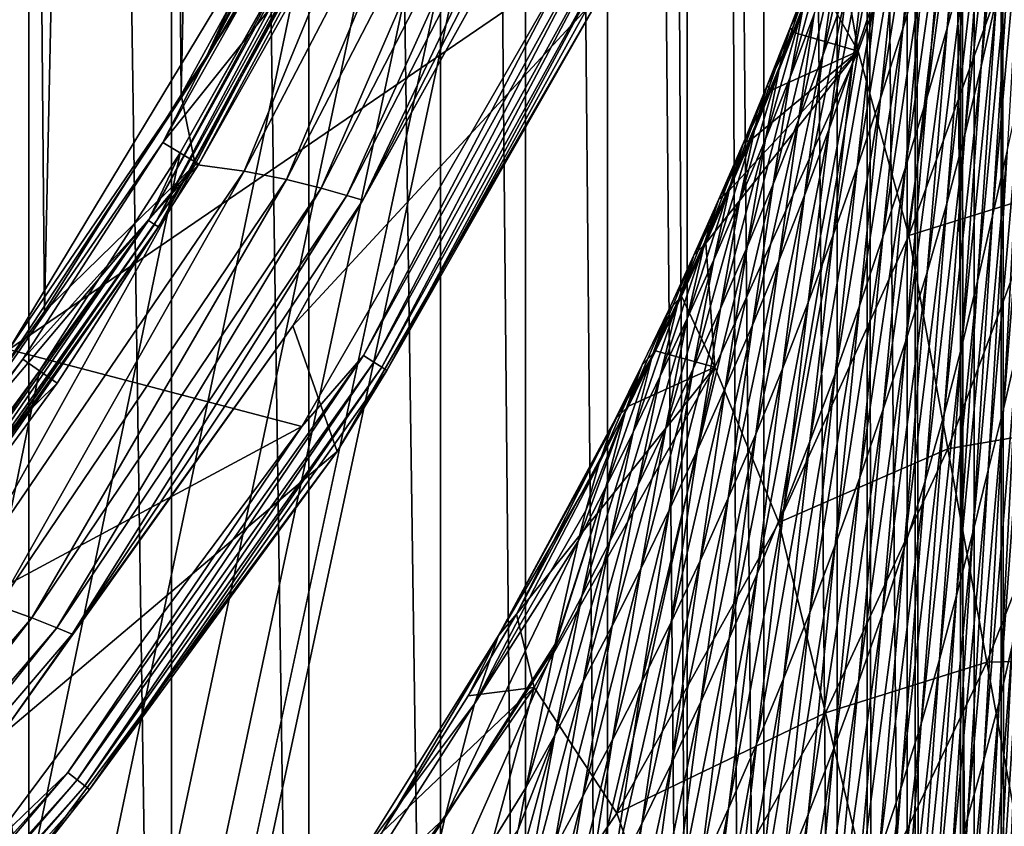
# Model space of a CAD drawing. Header units: metres. Extents: x -23 to 23, y -199 to 23.
# Tile 84 of 112: x 16.28 to 20.84, y -13.41 to -9.67. Entities that reach past the tile are written whole.
import ezdxf

# ---------------------------------------------------------------- set-up
doc = ezdxf.new("R2010")
doc.units = ezdxf.units.M
doc.layers.add('solid_509541_180_SW0001', color=7, linetype='CONTINUOUS')

msp = doc.modelspace()

# ---------------------------------------------------------------- linework, layer by layer
at = {"layer": 'solid_509541_180_SW0001'}
for points in [[(15.647359, 22.543423), (16.324322, -22.289356), (15.646048, -22.543863)], [(16.325026, 22.289072), (16.324322, -22.289356), (15.647359, 22.543423)], [(16.325026, 22.289072), (16.9846, -21.991119), (16.324322, -22.289356)], [(16.985275, 21.990782), (16.9846, -21.991119), (16.325026, 22.289072)], [(16.985275, 21.990782), (17.620903, -21.651779), (16.9846, -21.991119)], [(17.621748, 21.651287), (17.620903, -21.651779), (16.985275, 21.990782)], [(17.621748, 21.651287), (18.231302, -21.272396), (17.620903, -21.651779)], [(18.232214, 21.271791), (18.231302, -21.272396), (17.621748, 21.651287)], [(18.232214, 21.271791), (18.62468, -20.997019), (18.231302, -21.272396)], [(18.625443, 20.996466), (18.62468, -20.997019), (18.232214, 21.271791)], [(18.625443, 20.996466), (19.00584, -20.704641), (18.62468, -20.997019)], [(19.006542, 20.704075), (19.00584, -20.704641), (18.625443, 20.996466)], [(19.006542, 20.704075), (19.374756, -20.395285), (19.00584, -20.704641)], [(19.375515, 20.394615), (19.374756, -20.395285), (19.006542, 20.704075)], [(19.375515, 20.394615), (19.729403, -20.07045), (19.374756, -20.395285)], [(19.730179, 20.069708), (19.729403, -20.07045), (19.375515, 20.394615)], [(19.730179, 20.069708), (20.069681, -19.730207), (19.729403, -20.07045)], [(20.070425, 19.729429), (20.069681, -19.730207), (19.730179, 20.069708)], [(20.070425, 19.729429), (20.394588, -19.375546), (20.069681, -19.730207)], [(20.395264, 19.374781), (20.394588, -19.375546), (20.070425, 19.729429)], [(20.395264, 19.374781), (20.70405, -19.006573), (20.394588, -19.375546)], [(20.704624, 19.005861), (20.70405, -19.006573), (20.395264, 19.374781)], [(20.704624, 19.005861), (20.996441, -18.625477), (20.70405, -19.006573)], [(20.997004, 18.624701), (20.996441, -18.625477), (20.704624, 19.005861)], [(15.704971, -11.991738, 298.149994), (16.396692, -11.027067, 298.149994), (16.201288, 11.312209, 298.149994)], [(16.396692, -11.027067, 298.149994), (16.851332, 10.318944, 298.149994), (16.201288, 11.312209, 298.149994)], [(16.396692, -11.027067, 298.149994), (17.029188, -10.022691, 298.149994), (16.851332, 10.318944, 298.149994)], [(17.029188, -10.022691, 298.149994), (17.440552, 9.288432, 298.149994), (16.851332, 10.318944, 298.149994)], [(17.029188, -10.022691, 298.149994), (17.600216, -8.982201, 298.149994), (17.440552, 9.288432, 298.149994)], [(19.568743, -3.586129, 243), (20.209421, -189, 243), (20.209421, 0, 243)], [(20.430847, -189, 242.975174), (20.209421, 0, 243), (20.209421, -189, 243)], [(20.430622, 0, 242.975235), (20.209421, 0, 243), (20.430847, -189, 242.975174)], [(20.430622, 0, 242.975235), (20.430847, -189, 242.975174), (20.640865, -189, 242.902145)], [(20.430622, 0, 242.975235), (20.640865, -189, 242.902145), (20.640865, 0, 242.902145)], [(20.640865, 0, 242.902145), (20.640865, -189, 242.902145), (20.829733, -189, 242.784348)], [(20.640865, 0, 242.902145), (20.829733, -189, 242.784348), (20.829733, 0, 242.784348)], [(20.829733, 0, 242.784348), (20.829733, -189, 242.784348), (20.987867, -189, 242.627716)], [(20.829733, 0, 242.784348), (20.987867, -189, 242.627716), (20.987867, 0, 242.627716)], [(20.209421, -189, 243), (19.568743, -3.586129, 243), (19.316486, -4.761213, 243)], [(19.316486, -4.761213, 243), (18.993776, -5.918785, 243), (-20.209421, -189, 243)], [(19.316486, -4.761213, 243), (-20.209421, -189, 243), (20.209421, -189, 243)], [(18.993776, -5.918785, 243), (18.601791, -7.054702, 243), (-20.209421, -189, 243)], [(18.601791, -7.054702, 243), (18.141941, -8.164902, 243), (-20.209421, -189, 243)], [(17.126402, -9.887933, 246.983429), (18.055918, -8.126308, 246.809937), (18.158518, -7.83282, 246.983429)], [(17.126402, -9.887933, 246.983429), (18.158518, -7.83282, 246.983429), (17.462526, -9.164993, 247.149994)], [(18.141941, -8.164902, 243), (17.615858, -9.2454, 243), (-20.209421, -189, 243)], [(17.126402, -9.887933, 246.983429), (17.532322, -9.201672, 246.809937), (18.055918, -8.126308, 246.809937)], [(18.18923, -8.269747, 298.125244), (17.600216, -8.982201, 298.149994), (17.029188, -10.022691, 298.149994)], [(17.094345, -10.345057, 298.125244), (18.18923, -8.269747, 298.125244), (17.029188, -10.022691, 298.149994)], [(17.320938, -10.376623, 298.052094), (18.18923, -8.269747, 298.125244), (17.094345, -10.345057, 298.125244)], [(17.320938, -10.376623, 298.052094), (18.415905, -8.279109, 298.052094), (18.18923, -8.269747, 298.125244)], [(17.517746, -10.415633, 297.934174), (18.415905, -8.279109, 298.052094), (17.320938, -10.376623, 298.052094)], [(17.517746, -10.415633, 297.934174), (18.614393, -8.298263, 297.934174), (18.415905, -8.279109, 298.052094)], [(17.678328, -10.45499, 297.777344), (18.614393, -8.298263, 297.934174), (17.517746, -10.415633, 297.934174)], [(17.678328, -10.45499, 297.777344), (18.777388, -8.321045, 297.777344), (18.614393, -8.298263, 297.934174)], [(17.797354, -10.488543, 297.589386), (18.777388, -8.321045, 297.777344), (17.678328, -10.45499, 297.777344)], [(17.797354, -10.488543, 297.589386), (18.898806, -8.342092, 297.589386), (18.777388, -8.321045, 297.777344)], [(17.870941, -10.511338, 297.379608), (18.898806, -8.342092, 297.589386), (17.797354, -10.488543, 297.589386)], [(17.870941, -10.511338, 297.379608), (18.974152, -8.357054, 297.379608), (18.898806, -8.342092, 297.589386)], [(17.870941, -10.511338, 297.379608), (18.68404, -9.048323, 297.15979), (18.974152, -8.357054, 297.379608)], [(20.063068, -9.217586, 206.951324), (20.16666, -9.821333, 192.516052), (20.66922, -8.426105, 192.516052)], [(20.66922, -8.426105, 192.516052), (20.16666, -9.821333, 192.516052), (20.401419, -10.675209, 168.448547)], [(20.66922, -8.426105, 192.516052), (20.401419, -10.675209, 168.448547), (20.86521, -9.400606, 168.448547)], [(20.739868, -8.418518, 222.643127), (20.665791, -9.390753, 224.337845), (20.578901, -9.714425, 223.939621)], [(20.657341, -8.744489, 222.244431), (20.739868, -8.418518, 222.643127), (20.578901, -9.714425, 223.939621)], [(20.882803, -8.424393, 225.526581), (20.807474, -9.576044, 227.10762), (20.737823, -9.890887, 226.713516)], [(20.817152, -8.744923, 225.131073), (20.882803, -8.424393, 225.526581), (20.737823, -9.890887, 226.713516)], [(20.54607, -8.593714, 219.653198), (20.473642, -9.394614, 221.444016), (20.374187, -9.717782, 221.042572)], [(20.451416, -8.915945, 219.25209), (20.54607, -8.593714, 219.653198), (20.374187, -9.717782, 221.042572)], [(17.959932, -8.649048, 243.008087), (16.878618, -10.605539, 243.008087), (17.615858, -9.2454, 243)], [(16.906654, -10.623155, 243.031128), (16.878618, -10.605539, 243.008087), (17.959932, -8.649048, 243.008087)], [(17.989763, -8.663414, 243.031128), (16.906654, -10.623155, 243.031128), (17.959932, -8.649048, 243.008087)], [(16.924696, -10.634492, 243.065384), (16.906654, -10.623155, 243.031128), (17.989763, -8.663414, 243.031128)], [(18.008963, -8.67266, 243.065384), (16.924696, -10.634492, 243.065384), (17.989763, -8.663414, 243.031128)], [(18.008963, -8.67266, 243.065384), (17.110907, -10.343904, 243.10524), (16.924696, -10.634492, 243.065384)], [(18.008963, -8.67266, 243.065384), (17.704237, -9.291901, 243.10524), (17.110907, -10.343904, 243.10524)], [(20.657341, -8.744489, 222.244431), (20.578901, -9.714425, 223.939621), (20.485243, -10.037756, 223.540329)], [(20.568293, -9.070017, 221.844681), (20.657341, -8.744489, 222.244431), (20.485243, -10.037756, 223.540329)], [(20.817152, -8.744923, 225.131073), (20.737823, -9.890887, 226.713516), (20.661709, -10.207821, 226.318787)], [(20.745197, -9.067343, 224.734955), (20.817152, -8.744923, 225.131073), (20.661709, -10.207821, 226.318787)], [(20.320213, -8.915482, 216.577957), (20.249702, -9.554305, 218.448059), (20.142958, -9.869386, 218.045197)], [(20.218462, -9.226944, 216.176163), (20.320213, -8.915482, 216.577957), (20.142958, -9.869386, 218.045197)], [(20.451416, -8.915945, 219.25209), (20.374187, -9.717782, 221.042572), (20.270441, -10.038982, 220.640427)], [(20.352549, -9.236312, 218.850357), (20.451416, -8.915945, 219.25209), (20.270441, -10.038982, 220.640427)], [(20.935549, -8.956626, 227.896027), (20.857595, -10.284081, 229.347382), (20.790339, -10.583244, 228.955566)], [(20.872768, -9.264321, 227.501633), (20.935549, -8.956626, 227.896027), (20.790339, -10.583244, 228.955566)], [(18.987925, -9.536094, 247.351959), (18.68404, -9.048323, 297.15979), (17.547384, -11.093006, 297.15979)], [(17.870941, -10.511338, 297.379608), (17.547384, -11.093006, 297.15979), (18.68404, -9.048323, 297.15979)], [(20.176048, -9.055577, 213.838791), (20.112869, -9.535294, 215.773895), (20.003414, -9.840032, 215.371155)], [(20.07181, -9.354305, 213.437561), (20.176048, -9.055577, 213.838791), (20.003414, -9.840032, 215.371155)], [(20.568293, -9.070017, 221.844681), (20.485243, -10.037756, 223.540329), (20.385815, -10.360193, 223.140076)], [(20.473642, -9.394614, 221.444016), (20.568293, -9.070017, 221.844681), (20.385815, -10.360193, 223.140076)], [(20.745197, -9.067343, 224.734955), (20.661709, -10.207821, 226.318787), (20.577913, -10.525914, 225.923065)], [(20.665791, -9.390753, 224.337845), (20.745197, -9.067343, 224.734955), (20.577913, -10.525914, 225.923065)], [(16.230526, -11.203001, 247.149994), (17.462526, -9.164993, 247.149994), (18.812983, -9.438797, 247.149994)], [(17.126402, -9.887933, 246.983429), (17.462526, -9.164993, 247.149994), (16.230526, -11.203001, 247.149994)], [(17.874369, -11.231211, 247.159851), (18.812983, -9.438797, 247.149994), (19.019476, -9.159297, 247.159851)], [(17.874369, -11.231211, 247.159851), (19.019476, -9.159297, 247.159851), (17.921864, -11.261054, 247.188583)], [(19.019476, -9.159297, 247.159851), (19.070013, -9.183635, 247.188583), (17.921864, -11.261054, 247.188583)], [(17.532322, -9.201672, 246.809937), (16.944752, -10.24346, 246.809937), (17.704237, -9.291901, 243.10524)], [(17.126402, -9.887933, 246.983429), (16.944752, -10.24346, 246.809937), (17.532322, -9.201672, 246.809937)], [(17.921864, -11.261054, 247.188583), (19.070013, -9.183635, 247.188583), (17.959431, -11.284658, 247.233353)], [(19.070013, -9.183635, 247.188583), (19.109987, -9.202885, 247.233353), (17.959431, -11.284658, 247.233353)], [(17.959431, -11.284658, 247.233353), (19.109987, -9.202885, 247.233353), (17.983337, -11.29968, 247.289688)], [(19.109987, -9.202885, 247.233353), (19.135426, -9.215136, 247.289688), (17.983337, -11.29968, 247.289688)], [(17.983337, -11.29968, 247.289688), (19.135426, -9.215136, 247.289688), (18.987925, -9.536094, 247.351959)], [(17.615858, -9.2454, 243), (17.025412, -10.292294, 243), (-20.209421, -189, 243)], [(16.878618, -10.605539, 243.008087), (17.025412, -10.292294, 243), (17.615858, -9.2454, 243)], [(20.063068, -9.217586, 206.951324), (19.969549, -9.472101, 206.559601), (20.16666, -9.821333, 192.516052)], [(20.218462, -9.226944, 216.176163), (20.142958, -9.869386, 218.045197), (20.03231, -10.180995, 217.641785)], [(20.112869, -9.535294, 215.773895), (20.218462, -9.226944, 216.176163), (20.03231, -10.180995, 217.641785)], [(20.352549, -9.236312, 218.850357), (20.270441, -10.038982, 220.640427), (20.162664, -10.35764, 220.23764)], [(20.249702, -9.554305, 218.448059), (20.352549, -9.236312, 218.850357), (20.162664, -10.35764, 220.23764)], [(16.944752, -10.24346, 246.809937), (17.110907, -10.343904, 243.10524), (17.704237, -9.291901, 243.10524)], [(20.872768, -9.264321, 227.501633), (20.790339, -10.583244, 228.955566), (20.720613, -10.886606, 228.564102)], [(20.807474, -9.576044, 227.10762), (20.872768, -9.264321, 227.501633), (20.720613, -10.886606, 228.564102)], [(20.019518, -9.324356, 211.049698), (19.96381, -9.649515, 213.035919), (19.852139, -9.940798, 212.633896)], [(19.913385, -9.607818, 210.649399), (20.019518, -9.324356, 211.049698), (19.852139, -9.940798, 212.633896)], [(20.07181, -9.354305, 213.437561), (20.003414, -9.840032, 215.371155), (19.890112, -10.140659, 214.967926)], [(19.96381, -9.649515, 213.035919), (20.07181, -9.354305, 213.437561), (19.890112, -10.140659, 214.967926)], [(20.473642, -9.394614, 221.444016), (20.385815, -10.360193, 223.140076), (20.28149, -10.681177, 222.738998)], [(20.374187, -9.717782, 221.042572), (20.473642, -9.394614, 221.444016), (20.28149, -10.681177, 222.738998)], [(20.665791, -9.390753, 224.337845), (20.577913, -10.525914, 225.923065), (20.486418, -10.844396, 225.52623)], [(20.578901, -9.714425, 223.939621), (20.665791, -9.390753, 224.337845), (20.486418, -10.844396, 225.52623)], [(16.230526, -11.203001, 247.149994), (18.812983, -9.438797, 247.149994), (17.589468, -11.559834, 247.149994)], [(17.874369, -11.231211, 247.159851), (17.589468, -11.559834, 247.149994), (18.812983, -9.438797, 247.149994)], [(19.803812, -9.887843, 210.24881), (19.852272, -9.712437, 208.224457), (19.956068, -9.44238, 208.623383)], [(19.803812, -9.887843, 210.24881), (19.956068, -9.44238, 208.623383), (19.913385, -9.607818, 210.649399)], [(19.956068, -9.44238, 208.623383), (19.852272, -9.712437, 208.224457), (19.969549, -9.472101, 206.559601)], [(20.86521, -9.400606, 168.448547), (20.401419, -10.675209, 168.448547), (21.028233, -10.479812, 144.381027)], [(19.852272, -9.712437, 208.224457), (19.869362, -9.734223, 206.154068), (19.969549, -9.472101, 206.559601)], [(19.969549, -9.472101, 206.559601), (19.869362, -9.734223, 206.154068), (20.16666, -9.821333, 192.516052)], [(17.752462, -11.675978, 247.351959), (18.987925, -9.536094, 247.351959), (17.547384, -11.093006, 297.15979)], [(17.983337, -11.29968, 247.289688), (18.987925, -9.536094, 247.351959), (17.752462, -11.675978, 247.351959)], [(20.112869, -9.535294, 215.773895), (20.03231, -10.180995, 217.641785), (19.917738, -10.488567, 217.237839)], [(20.003414, -9.840032, 215.371155), (20.112869, -9.535294, 215.773895), (19.917738, -10.488567, 217.237839)], [(20.249702, -9.554305, 218.448059), (20.162664, -10.35764, 220.23764), (20.050953, -10.673154, 219.834244)], [(20.142958, -9.869386, 218.045197), (20.249702, -9.554305, 218.448059), (20.050953, -10.673154, 219.834244)], [(20.807474, -9.576044, 227.10762), (20.720613, -10.886606, 228.564102), (20.646505, -11.193245, 228.172501)], [(20.737823, -9.890887, 226.713516), (20.807474, -9.576044, 227.10762), (20.646505, -11.193245, 228.172501)], [(19.913385, -9.607818, 210.649399), (19.852139, -9.940798, 212.633896), (19.737001, -10.227763, 212.231491)], [(19.803812, -9.887843, 210.24881), (19.913385, -9.607818, 210.649399), (19.737001, -10.227763, 212.231491)], [(19.96381, -9.649515, 213.035919), (19.890112, -10.140659, 214.967926), (19.773077, -10.436688, 214.56424)], [(19.852139, -9.940798, 212.633896), (19.96381, -9.649515, 213.035919), (19.773077, -10.436688, 214.56424)], [(19.691036, -10.16416, 209.847977), (19.745203, -9.979905, 207.825333), (19.852272, -9.712437, 208.224457)], [(19.691036, -10.16416, 209.847977), (19.852272, -9.712437, 208.224457), (19.803812, -9.887843, 210.24881)], [(19.852272, -9.712437, 208.224457), (19.745203, -9.979905, 207.825333), (19.869362, -9.734223, 206.154068)], [(20.374187, -9.717782, 221.042572), (20.28149, -10.681177, 222.738998), (20.172825, -11.000114, 222.337173)], [(20.270441, -10.038982, 220.640427), (20.374187, -9.717782, 221.042572), (20.172825, -11.000114, 222.337173)], [(20.578901, -9.714425, 223.939621), (20.486418, -10.844396, 225.52623), (20.38798, -11.162616, 225.128296)], [(20.485243, -10.037756, 223.540329), (20.578901, -9.714425, 223.939621), (20.38798, -11.162616, 225.128296)], [(20.982817, -9.700043, 230.131943), (20.90517, -11.199332, 231.437012), (20.840061, -11.478061, 231.04866)], [(20.922634, -9.989681, 229.739655), (20.982817, -9.700043, 230.131943), (20.840061, -11.478061, 231.04866)], [(19.745203, -9.979905, 207.825333), (19.762423, -10.003062, 205.735794), (19.869362, -9.734223, 206.154068)], [(19.869362, -9.734223, 206.154068), (19.762423, -10.003062, 205.735794), (20.16666, -9.821333, 192.516052)], [(19.460478, -10.709441, 204.625229), (19.502872, -11.284593, 192.516052), (20.16666, -9.821333, 192.516052)], [(19.567114, -10.468124, 205.0065), (19.460478, -10.709441, 204.625229), (20.16666, -9.821333, 192.516052)], [(20.16666, -9.821333, 192.516052), (19.502872, -11.284593, 192.516052), (19.799471, -12.004481, 168.448547)], [(19.667633, -10.232718, 205.376572), (19.567114, -10.468124, 205.0065), (20.16666, -9.821333, 192.516052)], [(19.762423, -10.003062, 205.735794), (19.667633, -10.232718, 205.376572), (20.16666, -9.821333, 192.516052)], [(20.003414, -9.840032, 215.371155), (19.917738, -10.488567, 217.237839), (19.799267, -10.791534, 216.833344)], [(19.890112, -10.140659, 214.967926), (20.003414, -9.840032, 215.371155), (19.799267, -10.791534, 216.833344)], [(20.16666, -9.821333, 192.516052), (19.799471, -12.004481, 168.448547), (20.401419, -10.675209, 168.448547)], [(15.86268, -11.809328, 246.983429), (16.944752, -10.24346, 246.809937), (17.126402, -9.887933, 246.983429)], [(15.86268, -11.809328, 246.983429), (17.126402, -9.887933, 246.983429), (16.230526, -11.203001, 247.149994)], [(19.803812, -9.887843, 210.24881), (19.737001, -10.227763, 212.231491), (19.618744, -10.51005, 211.828812)], [(19.691036, -10.16416, 209.847977), (19.803812, -9.887843, 210.24881), (19.618744, -10.51005, 211.828812)], [(20.142958, -9.869386, 218.045197), (20.050953, -10.673154, 219.834244), (19.93531, -10.984908, 219.430222)], [(20.03231, -10.180995, 217.641785), (20.142958, -9.869386, 218.045197), (19.93531, -10.984908, 219.430222)], [(20.737823, -9.890887, 226.713516), (20.646505, -11.193245, 228.172501), (20.565832, -11.502115, 227.780273)], [(20.661709, -10.207821, 226.318787), (20.737823, -9.890887, 226.713516), (20.565832, -11.502115, 227.780273)], [(19.852139, -9.940798, 212.633896), (19.773077, -10.436688, 214.56424), (19.652578, -10.72765, 214.160141)], [(19.737001, -10.227763, 212.231491), (19.852139, -9.940798, 212.633896), (19.652578, -10.72765, 214.160141)], [(19.575365, -10.436527, 209.446976), (19.635014, -10.244643, 207.426102), (19.745203, -9.979905, 207.825333)], [(19.575365, -10.436527, 209.446976), (19.745203, -9.979905, 207.825333), (19.691036, -10.16416, 209.847977)], [(19.745203, -9.979905, 207.825333), (19.635014, -10.244643, 207.426102), (19.762423, -10.003062, 205.735794)], [(20.922634, -9.989681, 229.739655), (20.840061, -11.478061, 231.04866), (20.770063, -11.761701, 230.660324)], [(20.857595, -10.284081, 229.347382), (20.922634, -9.989681, 229.739655), (20.770063, -11.761701, 230.660324)], [(17.094345, -10.345057, 298.125244), (17.029188, -10.022691, 298.149994), (16.396692, -11.027067, 298.149994)], [(19.635014, -10.244643, 207.426102), (19.667633, -10.232718, 205.376572), (19.762423, -10.003062, 205.735794)], [(20.485243, -10.037756, 223.540329), (20.38798, -11.162616, 225.128296), (20.283663, -11.479972, 224.729401)], [(20.385815, -10.360193, 223.140076), (20.485243, -10.037756, 223.540329), (20.283663, -11.479972, 224.729401)], [(20.270441, -10.038982, 220.640427), (20.172825, -11.000114, 222.337173), (20.060112, -11.316377, 221.934662)], [(20.162664, -10.35764, 220.23764), (20.270441, -10.038982, 220.640427), (20.060112, -11.316377, 221.934662)], [(19.691036, -10.16416, 209.847977), (19.618744, -10.51005, 211.828812), (19.49781, -10.787332, 211.425949)], [(19.575365, -10.436527, 209.446976), (19.691036, -10.16416, 209.847977), (19.49781, -10.787332, 211.425949)], [(19.890112, -10.140659, 214.967926), (19.799267, -10.791534, 216.833344), (19.677034, -11.089341, 216.42836)], [(19.773077, -10.436688, 214.56424), (19.890112, -10.140659, 214.967926), (19.677034, -11.089341, 216.42836)], [(20.03231, -10.180995, 217.641785), (19.93531, -10.984908, 219.430222), (19.815712, -11.292277, 219.02562)], [(19.917738, -10.488567, 217.237839), (20.03231, -10.180995, 217.641785), (19.815712, -11.292277, 219.02562)], [(20.661709, -10.207821, 226.318787), (20.565832, -11.502115, 227.780273), (20.477337, -11.812265, 227.38707)], [(20.577913, -10.525914, 225.923065), (20.661709, -10.207821, 226.318787), (20.477337, -11.812265, 227.38707)], [(15.86268, -11.809328, 246.983429), (16.295351, -11.247869, 246.809937), (16.944752, -10.24346, 246.809937)], [(16.944752, -10.24346, 246.809937), (16.295351, -11.247869, 246.809937), (17.110907, -10.343904, 243.10524)], [(19.457146, -10.704739, 209.045929), (19.521877, -10.506536, 207.026825), (19.635014, -10.244643, 207.426102)], [(19.457146, -10.704739, 209.045929), (19.635014, -10.244643, 207.426102), (19.575365, -10.436527, 209.446976)], [(19.521877, -10.506536, 207.026825), (19.567114, -10.468124, 205.0065), (19.667633, -10.232718, 205.376572)], [(19.635014, -10.244643, 207.426102), (19.521877, -10.506536, 207.026825), (19.667633, -10.232718, 205.376572)], [(19.737001, -10.227763, 212.231491), (19.652578, -10.72765, 214.160141), (19.529053, -11.013105, 213.755753)], [(19.618744, -10.51005, 211.828812), (19.737001, -10.227763, 212.231491), (19.529053, -11.013105, 213.755753)], [(17.025412, -10.292294, 243), (16.372877, -11.301532, 243), (-20.209421, -189, 243)], [(16.878618, -10.605539, 243.008087), (16.372877, -11.301532, 243), (17.025412, -10.292294, 243)], [(20.857595, -10.284081, 229.347382), (20.770063, -11.761701, 230.660324), (20.697889, -12.050215, 230.272385)], [(20.790339, -10.583244, 228.955566), (20.857595, -10.284081, 229.347382), (20.697889, -12.050215, 230.272385)], [(17.094345, -10.345057, 298.125244), (16.396692, -11.027067, 298.149994), (15.704971, -11.991738, 298.149994)], [(15.763719, -12.277702, 298.125244), (17.094345, -10.345057, 298.125244), (15.704971, -11.991738, 298.149994)], [(15.988114, -12.331642, 298.052094), (17.094345, -10.345057, 298.125244), (15.763719, -12.277702, 298.125244)], [(15.988114, -12.331642, 298.052094), (17.320938, -10.376623, 298.052094), (17.094345, -10.345057, 298.125244)], [(16.295351, -11.247869, 246.809937), (16.455139, -11.358162, 243.10524), (17.110907, -10.343904, 243.10524)], [(16.924696, -10.634492, 243.065384), (17.110907, -10.343904, 243.10524), (16.455139, -11.358162, 243.10524)], [(20.162664, -10.35764, 220.23764), (20.060112, -11.316377, 221.934662), (19.943459, -11.629314, 221.531479)], [(20.050953, -10.673154, 219.834244), (20.162664, -10.35764, 220.23764), (19.943459, -11.629314, 221.531479)], [(16.181293, -12.390422, 297.934174), (17.320938, -10.376623, 298.052094), (15.988114, -12.331642, 298.052094)], [(16.181293, -12.390422, 297.934174), (17.517746, -10.415633, 297.934174), (17.320938, -10.376623, 298.052094)], [(20.385815, -10.360193, 223.140076), (20.283663, -11.479972, 224.729401), (20.174398, -11.795859, 224.329636)], [(20.28149, -10.681177, 222.738998), (20.385815, -10.360193, 223.140076), (20.174398, -11.795859, 224.329636)], [(16.337803, -12.446135, 297.777344), (17.517746, -10.415633, 297.934174), (16.181293, -12.390422, 297.934174)], [(16.337803, -12.446135, 297.777344), (17.678328, -10.45499, 297.777344), (17.517746, -10.415633, 297.934174)], [(19.575365, -10.436527, 209.446976), (19.49781, -10.787332, 211.425949), (19.374699, -11.05932, 211.023041)], [(19.457146, -10.704739, 209.045929), (19.575365, -10.436527, 209.446976), (19.374699, -11.05932, 211.023041)], [(19.773077, -10.436688, 214.56424), (19.677034, -11.089341, 216.42836), (19.551363, -11.381455, 216.022949)], [(19.652578, -10.72765, 214.160141), (19.773077, -10.436688, 214.56424), (19.551363, -11.381455, 216.022949)], [(16.453165, -12.491943, 297.589386), (17.678328, -10.45499, 297.777344), (16.337803, -12.446135, 297.777344)], [(16.453165, -12.491943, 297.589386), (17.797354, -10.488543, 297.589386), (17.678328, -10.45499, 297.777344)], [(16.524189, -12.522377, 297.379608), (17.797354, -10.488543, 297.589386), (16.453165, -12.491943, 297.589386)], [(16.524189, -12.522377, 297.379608), (17.870941, -10.511338, 297.379608), (17.797354, -10.488543, 297.589386)], [(19.405977, -10.765488, 206.627579), (19.460478, -10.709441, 204.625229), (19.567114, -10.468124, 205.0065)], [(19.521877, -10.506536, 207.026825), (19.405977, -10.765488, 206.627579), (19.567114, -10.468124, 205.0065)], [(19.917738, -10.488567, 217.237839), (19.815712, -11.292277, 219.02562), (19.692194, -11.59464, 218.620453)], [(19.799267, -10.791534, 216.833344), (19.917738, -10.488567, 217.237839), (19.692194, -11.59464, 218.620453)], [(20.401419, -10.675209, 168.448547), (20.582565, -11.663239, 144.381027), (21.028233, -10.479812, 144.381027)], [(21.028233, -10.479812, 144.381027), (20.582565, -11.663239, 144.381027), (21.191256, -11.559017, 120.313515)], [(16.524189, -12.522377, 297.379608), (17.547384, -11.093006, 297.15979), (17.870941, -10.511338, 297.379608)], [(19.336735, -10.968618, 208.644913), (19.405977, -10.765488, 206.627579), (19.521877, -10.506536, 207.026825)], [(19.336735, -10.968618, 208.644913), (19.521877, -10.506536, 207.026825), (19.457146, -10.704739, 209.045929)], [(19.618744, -10.51005, 211.828812), (19.529053, -11.013105, 213.755753), (19.403063, -11.292655, 213.351181)], [(19.49781, -10.787332, 211.425949), (19.618744, -10.51005, 211.828812), (19.403063, -11.292655, 213.351181)], [(20.577913, -10.525914, 225.923065), (20.477337, -11.812265, 227.38707), (20.381002, -12.122899, 226.992737)], [(20.486418, -10.844396, 225.52623), (20.577913, -10.525914, 225.923065), (20.381002, -12.122899, 226.992737)], [(20.790339, -10.583244, 228.955566), (20.697889, -12.050215, 230.272385), (20.62328, -12.343019, 229.88475)], [(20.720613, -10.886606, 228.564102), (20.790339, -10.583244, 228.955566), (20.62328, -12.343019, 229.88475)], [(16.878618, -10.605539, 243.008087), (15.585046, -12.428659, 243.008087), (16.372877, -11.301532, 243)], [(15.610932, -12.449303, 243.031128), (15.585046, -12.428659, 243.008087), (16.878618, -10.605539, 243.008087)], [(16.906654, -10.623155, 243.031128), (15.610932, -12.449303, 243.031128), (16.878618, -10.605539, 243.008087)], [(15.627592, -12.462589, 243.065384), (15.610932, -12.449303, 243.031128), (16.906654, -10.623155, 243.031128)], [(16.924696, -10.634492, 243.065384), (15.627592, -12.462589, 243.065384), (16.906654, -10.623155, 243.031128)], [(16.924696, -10.634492, 243.065384), (15.739328, -12.330976, 243.10524), (15.627592, -12.462589, 243.065384)], [(16.924696, -10.634492, 243.065384), (16.455139, -11.358162, 243.10524), (15.739328, -12.330976, 243.10524)], [(20.401419, -10.675209, 168.448547), (19.799471, -12.004481, 168.448547), (20.582565, -11.663239, 144.381027)], [(20.050953, -10.673154, 219.834244), (19.943459, -11.629314, 221.531479), (19.82287, -11.938265, 221.12767)], [(19.93531, -10.984908, 219.430222), (20.050953, -10.673154, 219.834244), (19.82287, -11.938265, 221.12767)], [(19.457146, -10.704739, 209.045929), (19.374699, -11.05932, 211.023041), (19.249924, -11.325769, 210.620193)], [(19.336735, -10.968618, 208.644913), (19.457146, -10.704739, 209.045929), (19.249924, -11.325769, 210.620193)], [(19.460478, -10.709441, 204.625229), (19.347618, -10.956182, 204.233398), (19.502872, -11.284593, 192.516052)], [(19.405977, -10.765488, 206.627579), (19.347618, -10.956182, 204.233398), (19.460478, -10.709441, 204.625229)], [(20.28149, -10.681177, 222.738998), (20.174398, -11.795859, 224.329636), (20.060778, -12.109642, 223.929108)], [(20.172825, -11.000114, 222.337173), (20.28149, -10.681177, 222.738998), (20.060778, -12.109642, 223.929108)], [(19.214462, -11.228027, 208.244049), (19.287477, -11.021431, 206.22847), (19.405977, -10.765488, 206.627579)], [(19.214462, -11.228027, 208.244049), (19.405977, -10.765488, 206.627579), (19.336735, -10.968618, 208.644913)], [(19.405977, -10.765488, 206.627579), (19.287477, -11.021431, 206.22847), (19.347618, -10.956182, 204.233398)], [(19.652578, -10.72765, 214.160141), (19.551363, -11.381455, 216.022949), (19.422768, -11.667374, 215.617233)], [(19.529053, -11.013105, 213.755753), (19.652578, -10.72765, 214.160141), (19.422768, -11.667374, 215.617233)], [(19.49781, -10.787332, 211.425949), (19.403063, -11.292655, 213.351181), (19.275244, -11.565941, 212.946579)], [(19.374699, -11.05932, 211.023041), (19.49781, -10.787332, 211.425949), (19.275244, -11.565941, 212.946579)], [(19.799267, -10.791534, 216.833344), (19.692194, -11.59464, 218.620453), (19.564917, -11.891389, 218.214783)], [(19.677034, -11.089341, 216.42836), (19.799267, -10.791534, 216.833344), (19.564917, -11.891389, 218.214783)], [(20.486418, -10.844396, 225.52623), (20.381002, -12.122899, 226.992737), (20.277622, -12.43333, 226.597321)], [(20.38798, -11.162616, 225.128296), (20.486418, -10.844396, 225.52623), (20.277622, -12.43333, 226.597321)], [(20.720613, -10.886606, 228.564102), (20.62328, -12.343019, 229.88475), (20.544291, -12.639188, 229.496979)], [(20.646505, -11.193245, 228.172501), (20.720613, -10.886606, 228.564102), (20.544291, -12.639188, 229.496979)], [(20.960323, -10.925116, 231.824509), (20.880255, -12.575999, 232.972412), (20.819807, -12.837525, 232.590317)], [(20.90517, -11.199332, 231.437012), (20.960323, -10.925116, 231.824509), (20.819807, -12.837525, 232.590317)], [(19.336735, -10.968618, 208.644913), (19.249924, -11.325769, 210.620193), (19.123959, -11.586481, 210.217545)], [(19.214462, -11.228027, 208.244049), (19.336735, -10.968618, 208.644913), (19.123959, -11.586481, 210.217545)], [(19.347618, -10.956182, 204.233398), (19.228256, -11.208243, 203.8311), (19.502872, -11.284593, 192.516052)], [(19.287477, -11.021431, 206.22847), (19.228256, -11.208243, 203.8311), (19.347618, -10.956182, 204.233398)], [(19.93531, -10.984908, 219.430222), (19.82287, -11.938265, 221.12767), (19.69833, -12.242559, 220.723236)], [(19.815712, -11.292277, 219.02562), (19.93531, -10.984908, 219.430222), (19.69833, -12.242559, 220.723236)], [(19.090609, -11.482865, 207.84343), (19.166523, -11.274316, 205.829529), (19.287477, -11.021431, 206.22847)], [(19.090609, -11.482865, 207.84343), (19.287477, -11.021431, 206.22847), (19.214462, -11.228027, 208.244049)], [(19.287477, -11.021431, 206.22847), (19.166523, -11.274316, 205.829529), (19.228256, -11.208243, 203.8311)], [(19.529053, -11.013105, 213.755753), (19.422768, -11.667374, 215.617233), (19.291918, -11.946633, 215.211365)], [(19.403063, -11.292655, 213.351181), (19.529053, -11.013105, 213.755753), (19.291918, -11.946633, 215.211365)], [(20.172825, -11.000114, 222.337173), (20.060778, -12.109642, 223.929108), (19.943121, -12.420651, 223.527847)], [(20.060112, -11.316377, 221.934662), (20.172825, -11.000114, 222.337173), (19.943121, -12.420651, 223.527847)], [(19.374699, -11.05932, 211.023041), (19.275244, -11.565941, 212.946579), (19.146238, -11.832659, 212.542099)], [(19.249924, -11.325769, 210.620193), (19.374699, -11.05932, 211.023041), (19.146238, -11.832659, 212.542099)], [(17.752462, -11.675978, 247.351959), (17.547384, -11.093006, 297.15979), (16.187899, -12.996821, 297.15979)], [(16.524189, -12.522377, 297.379608), (16.187899, -12.996821, 297.15979), (17.547384, -11.093006, 297.15979)], [(19.677034, -11.089341, 216.42836), (19.564917, -11.891389, 218.214783), (19.434248, -12.181936, 217.808685)], [(19.551363, -11.381455, 216.022949), (19.677034, -11.089341, 216.42836), (19.434248, -12.181936, 217.808685)], [(20.38798, -11.162616, 225.128296), (20.277622, -12.43333, 226.597321), (20.16831, -12.742921, 226.200912)], [(20.283663, -11.479972, 224.729401), (20.38798, -11.162616, 225.128296), (20.16831, -12.742921, 226.200912)], [(14.761691, -13.077834, 247.149994), (16.230526, -11.203001, 247.149994), (17.589468, -11.559834, 247.149994)], [(19.043116, -11.524294, 205.433563), (19.102118, -11.465527, 203.418381), (19.228256, -11.208243, 203.8311)], [(19.166523, -11.274316, 205.829529), (19.043116, -11.524294, 205.433563), (19.228256, -11.208243, 203.8311)], [(19.228256, -11.208243, 203.8311), (19.102118, -11.465527, 203.418381), (19.502872, -11.284593, 192.516052)], [(20.646505, -11.193245, 228.172501), (20.544291, -12.639188, 229.496979), (20.458691, -12.937675, 229.108566)], [(20.565832, -11.502115, 227.780273), (20.646505, -11.193245, 228.172501), (20.458691, -12.937675, 229.108566)], [(20.90517, -11.199332, 231.437012), (20.819807, -12.837525, 232.590317), (20.749348, -13.103672, 232.207397)], [(20.840061, -11.478061, 231.04866), (20.90517, -11.199332, 231.437012), (20.749348, -13.103672, 232.207397)], [(16.295351, -11.247869, 246.809937), (15.586493, -12.211237, 246.809937), (16.455139, -11.358162, 243.10524)], [(15.86268, -11.809328, 246.983429), (15.586493, -12.211237, 246.809937), (16.295351, -11.247869, 246.809937)], [(16.504482, -13.161885, 247.159851), (17.589468, -11.559834, 247.149994), (17.874369, -11.231211, 247.159851)], [(16.504482, -13.161885, 247.159851), (17.874369, -11.231211, 247.159851), (16.548338, -13.196858, 247.188583)], [(17.874369, -11.231211, 247.159851), (17.921864, -11.261054, 247.188583), (16.548338, -13.196858, 247.188583)], [(16.548338, -13.196858, 247.188583), (17.921864, -11.261054, 247.188583), (16.583025, -13.224521, 247.233353)], [(17.921864, -11.261054, 247.188583), (17.959431, -11.284658, 247.233353), (16.583025, -13.224521, 247.233353)], [(19.214462, -11.228027, 208.244049), (19.123959, -11.586481, 210.217545), (18.997198, -11.841309, 209.815201)], [(19.090609, -11.482865, 207.84343), (19.214462, -11.228027, 208.244049), (18.997198, -11.841309, 209.815201)], [(16.372877, -11.301532, 243), (15.660671, -12.269428, 243), (-20.209421, -189, 243)], [(15.585046, -12.428659, 243.008087), (15.660671, -12.269428, 243), (16.372877, -11.301532, 243)], [(16.583025, -13.224521, 247.233353), (17.959431, -11.284658, 247.233353), (16.605101, -13.242126, 247.289688)], [(17.959431, -11.284658, 247.233353), (17.983337, -11.29968, 247.289688), (16.605101, -13.242126, 247.289688)], [(16.605101, -13.242126, 247.289688), (17.983337, -11.29968, 247.289688), (17.752462, -11.675978, 247.351959)], [(18.583851, -12.429708, 201.950241), (18.665678, -12.769418, 192.516052), (19.502872, -11.284593, 192.516052)], [(18.583851, -12.429708, 201.950241), (19.502872, -11.284593, 192.516052), (19.102118, -11.465527, 203.418381)], [(19.502872, -11.284593, 192.516052), (18.665678, -12.769418, 192.516052), (19.048767, -13.350769, 168.448547)], [(18.965275, -11.733338, 207.444992), (19.166523, -11.274316, 205.829529), (19.090609, -11.482865, 207.84343)], [(19.018919, -11.577935, 206.114578), (19.166523, -11.274316, 205.829529), (18.965275, -11.733338, 207.444992)], [(19.018919, -11.577935, 206.114578), (19.043116, -11.524294, 205.433563), (19.166523, -11.274316, 205.829529)], [(19.502872, -11.284593, 192.516052), (19.048767, -13.350769, 168.448547), (19.799471, -12.004481, 168.448547)], [(19.403063, -11.292655, 213.351181), (19.291918, -11.946633, 215.211365), (19.159555, -12.218822, 214.805511)], [(19.275244, -11.565941, 212.946579), (19.403063, -11.292655, 213.351181), (19.159555, -12.218822, 214.805511)], [(19.815712, -11.292277, 219.02562), (19.69833, -12.242559, 220.723236), (19.569878, -12.541535, 220.318222)], [(19.692194, -11.59464, 218.620453), (19.815712, -11.292277, 219.02562), (19.569878, -12.541535, 220.318222)], [(20.060112, -11.316377, 221.934662), (19.943121, -12.420651, 223.527847), (19.821543, -12.728202, 223.125916)], [(19.943459, -11.629314, 221.531479), (20.060112, -11.316377, 221.934662), (19.821543, -12.728202, 223.125916)], [(15.586493, -12.211237, 246.809937), (15.739328, -12.330976, 243.10524), (16.455139, -11.358162, 243.10524)], [(19.249924, -11.325769, 210.620193), (19.146238, -11.832659, 212.542099), (19.016647, -12.092557, 212.137878)], [(19.123959, -11.586481, 210.217545), (19.249924, -11.325769, 210.620193), (19.016647, -12.092557, 212.137878)], [(19.551363, -11.381455, 216.022949), (19.434248, -12.181936, 217.808685), (19.300772, -12.465728, 217.402313)], [(19.422768, -11.667374, 215.617233), (19.551363, -11.381455, 216.022949), (19.300772, -12.465728, 217.402313)], [(19.043116, -11.524294, 205.433563), (18.583851, -12.429708, 201.950241), (19.102118, -11.465527, 203.418381)], [(19.090609, -11.482865, 207.84343), (18.997198, -11.841309, 209.815201), (18.869905, -12.090184, 209.413345)], [(19.090609, -11.482865, 207.84343), (18.869905, -12.090184, 209.413345), (18.905308, -11.948445, 208.728577)], [(18.965275, -11.733338, 207.444992), (19.090609, -11.482865, 207.84343), (18.905308, -11.948445, 208.728577)], [(20.283663, -11.479972, 224.729401), (20.16831, -12.742921, 226.200912), (20.054037, -13.051034, 225.80365)], [(20.174398, -11.795859, 224.329636), (20.283663, -11.479972, 224.729401), (20.054037, -13.051034, 225.80365)], [(20.840061, -11.478061, 231.04866), (20.749348, -13.103672, 232.207397), (20.673996, -13.374787, 231.824448)], [(20.770063, -11.761701, 230.660324), (20.840061, -11.478061, 231.04866), (20.673996, -13.374787, 231.824448)], [(18.500187, -12.528497, 204.450119), (18.583851, -12.429708, 201.950241), (19.043116, -11.524294, 205.433563)], [(18.500187, -12.528497, 204.450119), (19.043116, -11.524294, 205.433563), (19.018919, -11.577935, 206.114578)], [(20.565832, -11.502115, 227.780273), (20.458691, -12.937675, 229.108566), (20.365202, -13.237518, 228.719177)], [(20.477337, -11.812265, 227.38707), (20.565832, -11.502115, 227.780273), (20.365202, -13.237518, 228.719177)], [(14.761691, -13.077834, 247.149994), (17.589468, -11.559834, 247.149994), (16.127935, -13.524394, 247.149994)], [(16.504482, -13.161885, 247.159851), (16.127935, -13.524394, 247.149994), (17.589468, -11.559834, 247.149994)], [(18.500187, -12.528497, 204.450119), (19.018919, -11.577935, 206.114578), (18.965275, -11.733338, 207.444992)], [(19.123959, -11.586481, 210.217545), (19.016647, -12.092557, 212.137878), (18.886971, -12.345451, 211.734039)], [(18.997198, -11.841309, 209.815201), (19.123959, -11.586481, 210.217545), (18.886971, -12.345451, 211.734039)], [(19.275244, -11.565941, 212.946579), (19.159555, -12.218822, 214.805511), (19.026445, -12.483581, 214.399857)], [(19.146238, -11.832659, 212.542099), (19.275244, -11.565941, 212.946579), (19.026445, -12.483581, 214.399857)], [(20.582565, -11.663239, 144.381027), (20.763714, -12.651267, 120.313515), (21.191256, -11.559017, 120.313515)], [(21.191256, -11.559017, 120.313515), (20.763714, -12.651267, 120.313515), (21.354279, -12.638223, 96.246002)], [(19.692194, -11.59464, 218.620453), (19.569878, -12.541535, 220.318222), (19.437698, -12.83454, 219.91272)], [(19.564917, -11.891389, 218.214783), (19.692194, -11.59464, 218.620453), (19.437698, -12.83454, 219.91272)], [(19.943459, -11.629314, 221.531479), (19.821543, -12.728202, 223.125916), (19.696054, -13.031597, 222.723328)], [(19.82287, -11.938265, 221.12767), (19.943459, -11.629314, 221.531479), (19.696054, -13.031597, 222.723328)], [(16.276928, -13.657964, 247.351959), (17.752462, -11.675978, 247.351959), (16.187899, -12.996821, 297.15979)], [(16.605101, -13.242126, 247.289688), (17.752462, -11.675978, 247.351959), (16.276928, -13.657964, 247.351959)], [(19.422768, -11.667374, 215.617233), (19.300772, -12.465728, 217.402313), (19.165237, -12.742251, 216.995819)], [(19.291918, -11.946633, 215.211365), (19.422768, -11.667374, 215.617233), (19.165237, -12.742251, 216.995819)], [(19.799471, -12.004481, 168.448547), (20.015291, -12.886053, 144.381027), (20.582565, -11.663239, 144.381027)], [(20.582565, -11.663239, 144.381027), (20.015291, -12.886053, 144.381027), (20.763714, -12.651267, 120.313515)], [(18.388966, -12.844601, 206.898346), (18.965275, -11.733338, 207.444992), (18.905308, -11.948445, 208.728577)], [(18.388966, -12.844601, 206.898346), (18.500187, -12.528497, 204.450119), (18.965275, -11.733338, 207.444992)], [(20.770063, -11.761701, 230.660324), (20.673996, -13.374787, 231.824448), (20.596495, -13.650805, 231.441879)], [(20.697889, -12.050215, 230.272385), (20.770063, -11.761701, 230.660324), (20.596495, -13.650805, 231.441879)], [(20.174398, -11.795859, 224.329636), (20.054037, -13.051034, 225.80365), (19.935427, -13.357001, 225.405609)], [(20.060778, -12.109642, 223.929108), (20.174398, -11.795859, 224.329636), (19.935427, -13.357001, 225.405609)], [(20.477337, -11.812265, 227.38707), (20.365202, -13.237518, 228.719177), (20.263811, -13.537907, 228.32869)], [(20.381002, -12.122899, 226.992737), (20.477337, -11.812265, 227.38707), (20.263811, -13.537907, 228.32869)], [(18.997198, -11.841309, 209.815201), (18.886971, -12.345451, 211.734039), (18.757557, -12.591166, 211.33049)], [(18.997198, -11.841309, 209.815201), (18.757557, -12.591166, 211.33049), (18.762592, -12.56737, 211.251404)], [(18.869905, -12.090184, 209.413345), (18.997198, -11.841309, 209.815201), (18.762592, -12.56737, 211.251404)], [(19.146238, -11.832659, 212.542099), (19.026445, -12.483581, 214.399857), (18.893291, -12.740617, 213.994522)], [(19.016647, -12.092557, 212.137878), (19.146238, -11.832659, 212.542099), (18.893291, -12.740617, 213.994522)], [(19.564917, -11.891389, 218.214783), (19.437698, -12.83454, 219.91272), (19.302193, -13.120949, 219.506821)], [(19.434248, -12.181936, 217.808685), (19.564917, -11.891389, 218.214783), (19.302193, -13.120949, 219.506821)], [(18.388966, -12.844601, 206.898346), (18.905308, -11.948445, 208.728577), (18.869905, -12.090184, 209.413345)], [(19.291918, -11.946633, 215.211365), (19.165237, -12.742251, 216.995819), (19.02849, -13.011045, 216.589417)], [(19.159555, -12.218822, 214.805511), (19.291918, -11.946633, 215.211365), (19.02849, -13.011045, 216.589417)], [(19.82287, -11.938265, 221.12767), (19.696054, -13.031597, 222.723328), (19.566645, -13.330136, 222.320129)], [(19.69833, -12.242559, 220.723236), (19.82287, -11.938265, 221.12767), (19.566645, -13.330136, 222.320129)], [(19.799471, -12.004481, 168.448547), (19.048767, -13.350769, 168.448547), (20.015291, -12.886053, 144.381027)], [(18.25119, -13.372658, 209.27597), (18.869905, -12.090184, 209.413345), (18.762592, -12.56737, 211.251404)], [(18.25119, -13.372658, 209.27597), (18.388966, -12.844601, 206.898346), (18.869905, -12.090184, 209.413345)], [(20.697889, -12.050215, 230.272385), (20.596495, -13.650805, 231.441879), (20.516592, -13.931134, 231.05957)], [(20.62328, -12.343019, 229.88475), (20.697889, -12.050215, 230.272385), (20.516592, -13.931134, 231.05957)], [(19.016647, -12.092557, 212.137878), (18.893291, -12.740617, 213.994522), (18.760681, -12.989714, 213.589676)], [(18.886971, -12.345451, 211.734039), (19.016647, -12.092557, 212.137878), (18.760681, -12.989714, 213.589676)], [(20.060778, -12.109642, 223.929108), (19.935427, -13.357001, 225.405609), (19.812813, -13.660131, 225.006836)], [(19.943121, -12.420651, 223.527847), (20.060778, -12.109642, 223.929108), (19.812813, -13.660131, 225.006836)], [(20.381002, -12.122899, 226.992737), (20.263811, -13.537907, 228.32869), (20.15534, -13.838133, 227.937134)], [(20.277622, -12.43333, 226.597321), (20.381002, -12.122899, 226.992737), (20.15534, -13.838133, 227.937134)], [(19.434248, -12.181936, 217.808685), (19.302193, -13.120949, 219.506821), (19.164003, -13.400166, 219.100693)], [(19.300772, -12.465728, 217.402313), (19.434248, -12.181936, 217.808685), (19.164003, -13.400166, 219.100693)], [(19.159555, -12.218822, 214.805511), (19.02849, -13.011045, 216.589417), (18.891384, -13.271712, 216.183273)], [(19.026445, -12.483581, 214.399857), (19.159555, -12.218822, 214.805511), (18.891384, -13.271712, 216.183273)], [(19.69833, -12.242559, 220.723236), (19.566645, -13.330136, 222.320129), (19.433361, -13.623125, 221.916367)], [(19.569878, -12.541535, 220.318222), (19.69833, -12.242559, 220.723236), (19.433361, -13.623125, 221.916367)], [(20.926765, -12.318913, 233.352997), (20.846252, -14.106922, 234.331207), (20.793947, -14.349974, 233.957581)], [(20.880255, -12.575999, 232.972412), (20.926765, -12.318913, 233.352997), (20.793947, -14.349974, 233.957581)], [(18.886971, -12.345451, 211.734039), (18.760681, -12.989714, 213.589676), (18.629087, -13.230342, 213.184402)], [(18.886971, -12.345451, 211.734039), (18.629087, -13.230342, 213.184402), (18.757557, -12.591166, 211.33049)], [(20.62328, -12.343019, 229.88475), (20.516592, -13.931134, 231.05957), (20.432331, -14.214851, 230.677094)], [(20.544291, -12.639188, 229.496979), (20.62328, -12.343019, 229.88475), (20.432331, -14.214851, 230.677094)], [(14.774126, -14.26728, 297.777344), (16.337803, -12.446135, 297.777344), (16.181293, -12.390422, 297.934174)], [(14.884577, -14.324967, 297.589386), (16.337803, -12.446135, 297.777344), (14.774126, -14.26728, 297.777344)], [(14.884577, -14.324967, 297.589386), (16.453165, -12.491943, 297.589386), (16.337803, -12.446135, 297.777344)], [(18.583851, -12.429708, 201.950241), (18.360336, -12.808167, 201.411423), (18.665678, -12.769418, 192.516052)], [(18.500187, -12.528497, 204.450119), (18.360336, -12.808167, 201.411423), (18.583851, -12.429708, 201.950241)], [(19.943121, -12.420651, 223.527847), (19.812813, -13.660131, 225.006836), (19.686323, -13.95971, 224.607376)], [(19.821543, -12.728202, 223.125916), (19.943121, -12.420651, 223.527847), (19.686323, -13.95971, 224.607376)], [(20.277622, -12.43333, 226.597321), (20.15534, -13.838133, 227.937134), (20.040932, -14.137537, 227.544617)], [(20.16831, -12.742921, 226.200912), (20.277622, -12.43333, 226.597321), (20.040932, -14.137537, 227.544617)], [(14.95225, -14.362764, 297.379608), (16.453165, -12.491943, 297.589386), (14.884577, -14.324967, 297.589386)], [(14.95225, -14.362764, 297.379608), (16.524189, -12.522377, 297.379608), (16.453165, -12.491943, 297.589386)], [(19.026445, -12.483581, 214.399857), (18.891384, -13.271712, 216.183273), (18.754719, -13.523924, 215.777557)], [(18.893291, -12.740617, 213.994522), (19.026445, -12.483581, 214.399857), (18.754719, -13.523924, 215.777557)], [(19.300772, -12.465728, 217.402313), (19.164003, -13.400166, 219.100693), (19.023951, -13.671638, 218.694519)], [(19.165237, -12.742251, 216.995819), (19.300772, -12.465728, 217.402313), (19.023951, -13.671638, 218.694519)], [(14.95225, -14.362764, 297.379608), (16.187899, -12.996821, 297.15979), (16.524189, -12.522377, 297.379608)], [(17.869856, -13.535702, 203.038422), (17.961254, -13.438883, 200.545883), (18.500187, -12.528497, 204.450119)], [(17.869856, -13.535702, 203.038422), (18.500187, -12.528497, 204.450119), (18.388966, -12.844601, 206.898346)], [(18.500187, -12.528497, 204.450119), (17.961254, -13.438883, 200.545883), (18.360336, -12.808167, 201.411423)], [(19.569878, -12.541535, 220.318222), (19.433361, -13.623125, 221.916367), (19.296406, -13.909883, 221.512146)], [(19.437698, -12.83454, 219.91272), (19.569878, -12.541535, 220.318222), (19.296406, -13.909883, 221.512146)], [(18.088179, -14.10367, 211.565643), (18.757557, -12.591166, 211.33049), (18.629087, -13.230342, 213.184402)], [(18.088179, -14.10367, 211.565643), (18.25119, -13.372658, 209.27597), (18.757557, -12.591166, 211.33049)], [(18.25119, -13.372658, 209.27597), (18.762592, -12.56737, 211.251404), (18.757557, -12.591166, 211.33049)], [(20.880255, -12.575999, 232.972412), (20.793947, -14.349974, 233.957581), (20.727739, -14.59752, 233.58252)], [(20.819807, -12.837525, 232.590317), (20.880255, -12.575999, 232.972412), (20.727739, -14.59752, 233.58252)], [(20.544291, -12.639188, 229.496979), (20.432331, -14.214851, 230.677094), (20.341463, -14.50092, 230.293991)], [(20.458691, -12.937675, 229.108566), (20.544291, -12.639188, 229.496979), (20.341463, -14.50092, 230.293991)], [(20.763714, -12.651267, 120.313515), (20.94486, -13.639296, 96.246002), (21.354279, -12.638223, 96.246002)], [(20.015291, -12.886053, 144.381027), (20.231113, -13.767625, 120.313515), (20.763714, -12.651267, 120.313515)], [(20.763714, -12.651267, 120.313515), (20.231113, -13.767625, 120.313515), (20.94486, -13.639296, 96.246002)], [(19.821543, -12.728202, 223.125916), (19.686323, -13.95971, 224.607376), (19.555973, -14.25502, 224.207291)], [(19.696054, -13.031597, 222.723328), (19.821543, -12.728202, 223.125916), (19.555973, -14.25502, 224.207291)], [(18.665678, -12.769418, 192.516052), (17.654181, -14.227451, 192.516052), (18.147457, -14.674557, 168.448547)], [(17.961254, -13.438883, 200.545883), (17.654181, -14.227451, 192.516052), (18.665678, -12.769418, 192.516052)], [(18.360336, -12.808167, 201.411423), (17.961254, -13.438883, 200.545883), (18.665678, -12.769418, 192.516052)], [(18.665678, -12.769418, 192.516052), (18.147457, -14.674557, 168.448547), (19.048767, -13.350769, 168.448547)], [(18.893291, -12.740617, 213.994522), (18.754719, -13.523924, 215.777557), (18.61915, -13.767436, 215.372437)], [(18.760681, -12.989714, 213.589676), (18.893291, -12.740617, 213.994522), (18.61915, -13.767436, 215.372437)], [(19.165237, -12.742251, 216.995819), (19.023951, -13.671638, 218.694519), (18.882956, -13.934868, 218.288483)], [(19.02849, -13.011045, 216.589417), (19.165237, -12.742251, 216.995819), (18.882956, -13.934868, 218.288483)], [(20.16831, -12.742921, 226.200912), (20.040932, -14.137537, 227.544617), (19.921585, -14.435461, 227.15123)], [(20.054037, -13.051034, 225.80365), (20.16831, -12.742921, 226.200912), (19.921585, -14.435461, 227.15123)], [(17.750284, -13.842276, 205.47641), (18.388966, -12.844601, 206.898346), (18.25119, -13.372658, 209.27597)], [(17.750284, -13.842276, 205.47641), (17.869856, -13.535702, 203.038422), (18.388966, -12.844601, 206.898346)], [(19.437698, -12.83454, 219.91272), (19.296406, -13.909883, 221.512146), (19.15621, -14.189753, 221.107574)], [(19.302193, -13.120949, 219.506821), (19.437698, -12.83454, 219.91272), (19.15621, -14.189753, 221.107574)], [(20.819807, -12.837525, 232.590317), (20.727739, -14.59752, 233.58252), (20.651548, -14.849701, 233.20665)], [(20.749348, -13.103672, 232.207397), (20.819807, -12.837525, 232.590317), (20.651548, -14.849701, 233.20665)], [(19.048767, -13.350769, 168.448547), (19.317762, -14.116935, 144.381027), (20.015291, -12.886053, 144.381027)], [(20.015291, -12.886053, 144.381027), (19.317762, -14.116935, 144.381027), (20.231113, -13.767625, 120.313515)], [(20.458691, -12.937675, 229.108566), (20.341463, -14.50092, 230.293991), (20.242712, -14.788384, 229.909943)], [(20.365202, -13.237518, 228.719177), (20.458691, -12.937675, 229.108566), (20.242712, -14.788384, 229.909943)], [(18.760681, -12.989714, 213.589676), (18.61915, -13.767436, 215.372437), (18.485249, -14.001433, 214.966629)], [(18.760681, -12.989714, 213.589676), (18.485249, -14.001433, 214.966629), (18.591623, -13.426398, 213.674438)], [(18.629087, -13.230342, 213.184402), (18.760681, -12.989714, 213.589676), (18.591623, -13.426398, 213.674438)], [(19.02849, -13.011045, 216.589417), (18.882956, -13.934868, 218.288483), (18.741955, -14.189425, 217.882813)], [(18.891384, -13.271712, 216.183273), (19.02849, -13.011045, 216.589417), (18.741955, -14.189425, 217.882813)], [(19.696054, -13.031597, 222.723328), (19.555973, -14.25502, 224.207291), (19.421757, -14.54534, 223.80661)], [(19.566645, -13.330136, 222.320129), (19.696054, -13.031597, 222.723328), (19.421757, -14.54534, 223.80661)], [(20.054037, -13.051034, 225.80365), (19.921585, -14.435461, 227.15123), (19.797947, -14.731216, 226.75708)], [(19.935427, -13.357001, 225.405609), (20.054037, -13.051034, 225.80365), (19.797947, -14.731216, 226.75708)], [(19.302193, -13.120949, 219.506821), (19.15621, -14.189753, 221.107574), (19.013462, -14.462109, 220.702835)], [(19.164003, -13.400166, 219.100693), (19.302193, -13.120949, 219.506821), (19.013462, -14.462109, 220.702835)], [(20.749348, -13.103672, 232.207397), (20.651548, -14.849701, 233.20665), (20.570488, -15.106827, 232.83075)], [(20.673996, -13.374787, 231.824448), (20.749348, -13.103672, 232.207397), (20.570488, -15.106827, 232.83075)], [(14.927042, -14.927042, 247.159851), (16.127935, -13.524394, 247.149994), (16.504482, -13.161885, 247.159851)], [(14.927042, -14.927042, 247.159851), (16.504482, -13.161885, 247.159851), (14.966705, -14.966705, 247.188583)], [(16.504482, -13.161885, 247.159851), (16.548338, -13.196858, 247.188583), (14.966705, -14.966705, 247.188583)], [(14.966705, -14.966705, 247.188583), (16.548338, -13.196858, 247.188583), (14.998077, -14.998077, 247.233353)], [(16.548338, -13.196858, 247.188583), (16.583025, -13.224521, 247.233353), (14.998077, -14.998077, 247.233353)], [(14.998077, -14.998077, 247.233353), (16.583025, -13.224521, 247.233353), (15.018043, -15.018043, 247.289688)], [(16.583025, -13.224521, 247.233353), (16.605101, -13.242126, 247.289688), (15.018043, -15.018043, 247.289688)], [(18.088179, -14.10367, 211.565643), (18.629087, -13.230342, 213.184402), (18.591623, -13.426398, 213.674438)], [(15.018043, -15.018043, 247.289688), (16.605101, -13.242126, 247.289688), (16.276928, -13.657964, 247.351959)], [(18.891384, -13.271712, 216.183273), (18.741955, -14.189425, 217.882813), (18.601814, -14.434957, 217.477676)], [(18.754719, -13.523924, 215.777557), (18.891384, -13.271712, 216.183273), (18.601814, -14.434957, 217.477676)], [(20.365202, -13.237518, 228.719177), (20.242712, -14.788384, 229.909943), (20.136066, -15.076426, 229.524811)], [(20.263811, -13.537907, 228.32869), (20.365202, -13.237518, 228.719177), (20.136066, -15.076426, 229.524811)], [(19.048767, -13.350769, 168.448547), (18.147457, -14.674557, 168.448547), (19.317762, -14.116935, 144.381027)], [(19.566645, -13.330136, 222.320129), (19.421757, -14.54534, 223.80661), (19.283733, -14.829954, 223.405411)], [(19.433361, -13.623125, 221.916367), (19.566645, -13.330136, 222.320129), (19.283733, -14.829954, 223.405411)], [(19.935427, -13.357001, 225.405609), (19.797947, -14.731216, 226.75708), (19.670362, -15.024096, 226.362213)], [(19.812813, -13.660131, 225.006836), (19.935427, -13.357001, 225.405609), (19.670362, -15.024096, 226.362213)], [(17.604458, -14.351897, 207.844574), (18.25119, -13.372658, 209.27597), (18.088179, -14.10367, 211.565643)], [(17.604458, -14.351897, 207.844574), (17.750284, -13.842276, 205.47641), (18.25119, -13.372658, 209.27597)], [(19.164003, -13.400166, 219.100693), (19.013462, -14.462109, 220.702835), (18.869036, -14.726371, 220.298111)], [(19.023951, -13.671638, 218.694519), (19.164003, -13.400166, 219.100693), (18.869036, -14.726371, 220.298111)], [(20.673996, -13.374787, 231.824448), (20.570488, -15.106827, 232.83075), (20.487295, -15.368808, 232.45517)], [(20.596495, -13.650805, 231.441879), (20.673996, -13.374787, 231.824448), (20.487295, -15.368808, 232.45517)]]:
    msp.add_3dface(points, dxfattribs=at)

doc.saveas('drawing.dxf')
